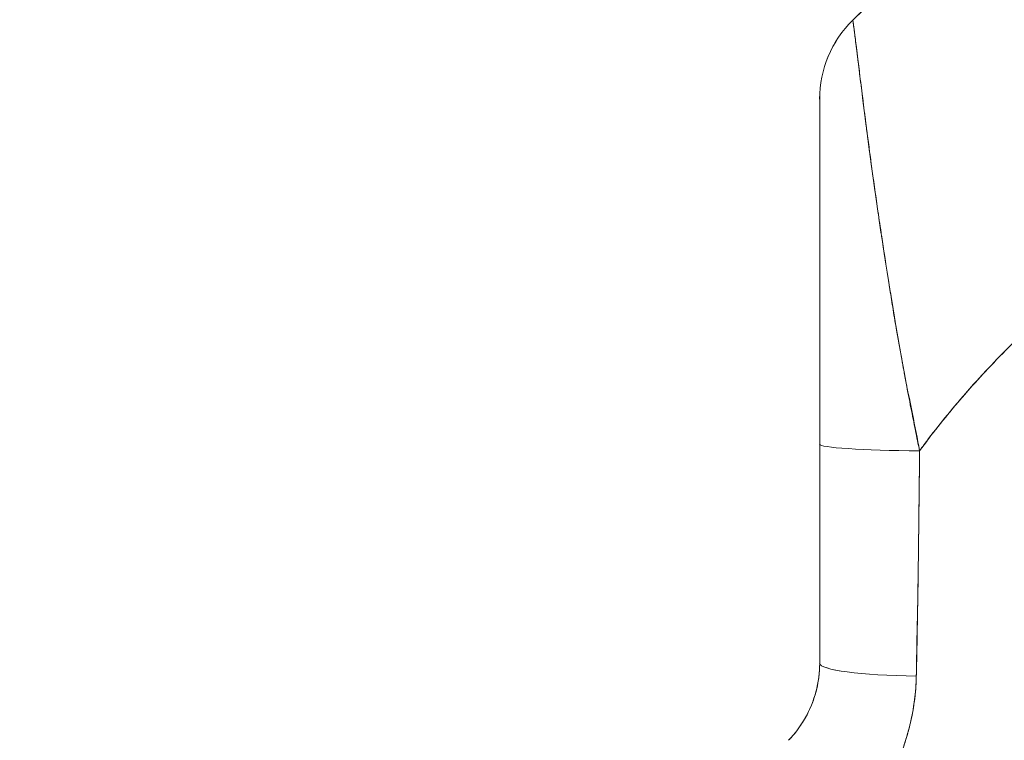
# Model space of a CAD drawing. Header units: inches. Extents: x 10 to 331, y 10 to 212.
# Tile 71 of 145: x 88.2 to 89.95, y 116.06 to 117.34. Entities that reach past the tile are written whole.
import ezdxf

# ---------------------------------------------------------------- set-up
doc = ezdxf.new("R2010")
doc.units = ezdxf.units.IN
doc.header["$LTSCALE"] = 20
doc.header["$MEASUREMENT"] = 0
doc.layers.add('Dimension (ANSI)', color=7, linetype='Continuous', lineweight=5)
doc.layers.add('Visible (ANSI)', color=7, linetype='Continuous', lineweight=5)
doc.styles.add('ROMANS', font='romans.shx')
doc.dimstyles.new('Default (ANSI)', dxfattribs={"dimscale": 20, "dimtxt": 0.065, "dimasz": 0.08, "dimexe": 0.125, "dimexo": 0.0625, "dimgap": 0.031496, "dimtad": 0, "dimtih": 1, "dimtoh": 1, "dimrnd": 1e-08, "dimzin": 0, "dimdsep": 46, "dimtxsty": 'ROMANS', "dimcen": 0.09, "dimdle": 0.393701, "dimclrd": 256, "dimclre": 256, "dimclrt": 256, "dimadec": 0, "dimazin": 0, "dimtfac": 1.538462, "dimtofl": 0, "dimtmove": 0, "dimatfit": 3, "dimfxl": 1, "dimtolj": 1, "dimtzin": 0, "dimlwd": -1, "dimlwe": -1, "dimarcsym": 0})

# ---------------------------------------------------------------- blocks, each defined once
blk = doc.blocks.new('*D19')
at = {"layer": 'Defpoints', "color": 0, "transparency": 16777216}
for p in [(91.536, 147.6681), (83.662, 85.4181), (91.536, 85.4181)]:
    blk.add_point(p, dxfattribs=at)
at = {"layer": 'Dimension (ANSI)', "transparency": 16777216}
for p, q in [((90.286, 147.6681), (81.162, 147.6681)), ((83.662, 146.0681), (83.662, 121.4135)), ((83.662, 87.0181), (83.662, 111.6727)), ((90.286, 85.4181), (81.162, 85.4181))]:
    blk.add_line(p, q, dxfattribs=at)
for points in [[(83.3953, 146.0681), (83.9286, 146.0681), (83.662, 147.6681)], [(83.3953, 87.0181), (83.9286, 87.0181), (83.662, 85.4181)]]:
    blk.add_solid(points, dxfattribs=at)
at = {"layer": 'Dimension (ANSI)', "transparency": 16777216, "insert": (83.662, 116.5431), "char_height": 1.3, "attachment_point": 5, "style": 'ROMANS'}
blk.add_mtext('\\A1;62.25\\PDOOR\\PHEIGHT\\P(TYP.)', dxfattribs=at)

msp = doc.modelspace()

# ---------------------------------------------------------------- linework, layer by layer
at = {"layer": 'Visible (ANSI)'}
for p, q in [((89.6197, 117.1981), (89.6197, 117.198)), ((89.7972, 116.5431), (89.7971, 116.5431)), ((89.7966, 116.4959), (89.7966, 116.4959))]:
    msp.add_line(p, q, dxfattribs=at)
for centre, radius, start, end in [((89.8165, 117.1981), 0.1968, 134.5376, 180.0148), ((89.8165, 117.198), 0.1969, 134.5272, 180), ((89.8362, 116.6028), 0.0591, 180, 180), ((89.8362, 116.4959), 0.0591, 180.0001, 180.0001)]:
    msp.add_arc(centre, radius, start, end, dxfattribs=at)
for centre, major_axis, ratio, start_param, end_param in [((89.8362, 116.6028), (-0.0591, 0), 0.000026, 0.704133, 0.716946), ((89.8165, 116.5843), (-0.1969, 0), 0.059815, 0, 1.473429), ((89.8165, 116.5843), (-0.1969, 0), 0.059815, 0, 1.473429), ((89.8362, 116.5431), (-0.0591, 0), 0.00001, 5.43514, 5.43639), ((89.8165, 116.1945), (-0.1969, 0), 0.116853, 6.283185, 7.72703), ((89.8165, 116.1945), (-0.1968, 0), 0.116854, 0.000002, 1.443854)]:
    msp.add_ellipse(centre, major_axis=major_axis, ratio=ratio, start_param=start_param, end_param=end_param, dxfattribs=at)
for points, knots in [([(90.6478, 117.8996), (90.5938, 117.8832), (90.5415, 117.8654), (90.491, 117.8465), (90.4405, 117.8275), (90.3917, 117.8074), (90.3446, 117.7864), (90.2975, 117.7653), (90.2522, 117.7433), (90.2085, 117.7205), (90.1649, 117.6977), (90.123, 117.674), (90.0827, 117.6498), (90.0425, 117.6256), (90.0039, 117.6007), (89.967, 117.5754), (89.9301, 117.55), (89.8949, 117.5242), (89.8613, 117.498), (89.8276, 117.4719), (89.7956, 117.4454), (89.7651, 117.4187), (89.7347, 117.3921), (89.7059, 117.3653), (89.6785, 117.3383)], [0, 0, 0, 0, 0.125051, 0.125051, 0.125051, 0.250106, 0.250106, 0.250106, 0.375161, 0.375161, 0.375161, 0.500216, 0.500216, 0.500216, 0.625271, 0.625271, 0.625271, 0.750326, 0.750326, 0.750326, 0.87538, 0.87538, 0.87538, 1, 1, 1, 1]), ([(89.6785, 117.3383), (89.6985, 117.358), (89.7193, 117.3776), (89.7409, 117.3972), (89.784, 117.4361), (89.8304, 117.4747), (89.8801, 117.5126), (89.9299, 117.5504), (89.9831, 117.5875), (90.0398, 117.6233), (90.0965, 117.6592), (90.1568, 117.6939), (90.2207, 117.7268), (90.2846, 117.7598), (90.3521, 117.791), (90.4233, 117.82), (90.4945, 117.849), (90.5693, 117.8757), (90.6478, 117.8996)], [0, 0, 0, 0, 0.09109, 0.09109, 0.09109, 0.272872, 0.272872, 0.272872, 0.454654, 0.454654, 0.454654, 0.636436, 0.636436, 0.636436, 0.818218, 0.818218, 0.818218, 1, 1, 1, 1]), ([(89.6785, 117.3384), (89.6785, 117.3384), (89.6785, 117.3384), (89.6785, 117.3384), (89.6785, 117.3384), (89.6785, 117.3384), (89.6785, 117.3384), (89.6785, 117.3384), (89.6785, 117.3384), (89.6785, 117.3384), (89.6785, 117.3384), (89.6785, 117.3384), (89.6785, 117.3384), (89.6785, 117.3384), (89.6785, 117.3385), (89.6785, 117.3385), (89.6785, 117.3385), (89.6785, 117.3385), (89.6785, 117.3385), (89.6785, 117.3385), (89.6785, 117.3385), (89.6785, 117.3385), (89.6785, 117.3385), (89.6785, 117.3384), (89.6785, 117.3384), (89.6785, 117.3384), (89.6785, 117.3384), (89.6785, 117.3384), (89.6785, 117.3384), (89.6785, 117.3384), (89.6785, 117.3384), (89.6785, 117.3384), (89.6785, 117.3384), (89.6785, 117.3384), (89.6785, 117.3384), (89.6785, 117.3384), (89.6785, 117.3384)], [0.0828016, 0.0828016, 0.0828016, 0.0828016, 0.1666667, 0.1666667, 0.1666667, 0.2049898, 0.2049898, 0.2049898, 0.3333333, 0.3333333, 0.3333333, 0.354537, 0.354537, 0.354537, 0.4566957, 0.4566957, 0.4566957, 0.5, 0.5, 0.5, 0.5435864, 0.5435864, 0.5435864, 0.645594, 0.645594, 0.645594, 0.6666667, 0.6666667, 0.6666667, 0.7950172, 0.7950172, 0.7950172, 0.8333333, 0.8333333, 0.8333333, 0.9171343, 0.9171343, 0.9171343, 0.9171343]), ([(89.7974, 116.5726), (89.7936, 116.5937), (89.7892, 116.6157), (89.7846, 116.6385), (89.7799, 116.662), (89.7749, 116.6863), (89.7701, 116.7113), (89.77, 116.7119), (89.7699, 116.7124), (89.7698, 116.713), (89.765, 116.7384), (89.7603, 116.7644), (89.7559, 116.7904), (89.7537, 116.803), (89.7516, 116.8156), (89.7496, 116.8281), (89.7477, 116.8401), (89.7458, 116.852), (89.7439, 116.8637), (89.7434, 116.8667), (89.743, 116.8697), (89.7425, 116.8726), (89.738, 116.9012), (89.7338, 116.9284), (89.7299, 116.9543), (89.7276, 116.9695), (89.7254, 116.9842), (89.7233, 116.9986), (89.7216, 117.0102), (89.72, 117.0215), (89.7184, 117.0326), (89.7148, 117.0581), (89.7115, 117.0822), (89.7085, 117.1047), (89.7082, 117.1073), (89.7078, 117.1098), (89.7075, 117.1124), (89.706, 117.1235), (89.7046, 117.1342), (89.7032, 117.1445), (89.7022, 117.1527), (89.7011, 117.1607), (89.7002, 117.1684), (89.6986, 117.1808), (89.6971, 117.1925), (89.6957, 117.2035), (89.6949, 117.2099), (89.6941, 117.216), (89.6934, 117.2219), (89.6913, 117.238), (89.6896, 117.2523), (89.6881, 117.2646), (89.6879, 117.2665), (89.6876, 117.2684), (89.6874, 117.2702), (89.6862, 117.2803), (89.6851, 117.2889), (89.6842, 117.2964), (89.6835, 117.3022), (89.6828, 117.3073), (89.6823, 117.3117), (89.682, 117.3139), (89.6817, 117.316), (89.6815, 117.318), (89.6808, 117.3235), (89.6802, 117.3277), (89.6798, 117.3309), (89.6797, 117.3315), (89.6796, 117.3321), (89.6795, 117.3327), (89.6793, 117.3346), (89.6791, 117.3361), (89.6789, 117.337), (89.6788, 117.3381), (89.6787, 117.3385), (89.6785, 117.3383)], [0, 0, 0, 0, 0.053972, 0.053972, 0.053972, 0.109887, 0.109887, 0.109887, 0.111111, 0.111111, 0.111111, 0.16784, 0.16784, 0.16784, 0.195541, 0.195541, 0.195541, 0.222222, 0.222222, 0.222222, 0.229068, 0.229068, 0.229068, 0.294927, 0.294927, 0.294927, 0.333333, 0.333333, 0.333333, 0.364421, 0.364421, 0.364421, 0.436204, 0.436204, 0.436204, 0.444444, 0.444444, 0.444444, 0.480497, 0.480497, 0.480497, 0.509227, 0.509227, 0.509227, 0.555556, 0.555556, 0.555556, 0.582389, 0.582389, 0.582389, 0.655375, 0.655375, 0.655375, 0.666667, 0.666667, 0.666667, 0.729054, 0.729054, 0.729054, 0.777778, 0.777778, 0.777778, 0.802917, 0.802917, 0.802917, 0.874492, 0.874492, 0.874492, 0.888889, 0.888889, 0.888889, 0.939873, 0.939873, 0.939873, 1, 1, 1, 1]), ([(89.6785, 117.3383), (89.6786, 117.3384), (89.6787, 117.3381), (89.6788, 117.3373), (89.679, 117.3365), (89.6792, 117.3352), (89.6794, 117.3333), (89.6796, 117.3322), (89.6798, 117.3308), (89.68, 117.3292), (89.6802, 117.3281), (89.6803, 117.3269), (89.6805, 117.3256), (89.681, 117.3221), (89.6815, 117.318), (89.6821, 117.3131), (89.6826, 117.3093), (89.6831, 117.3051), (89.6837, 117.3005), (89.6839, 117.2986), (89.6842, 117.2966), (89.6844, 117.2946), (89.6853, 117.287), (89.6864, 117.2784), (89.6876, 117.2688), (89.6882, 117.2635), (89.6889, 117.2579), (89.6897, 117.2519), (89.6904, 117.2463), (89.6911, 117.2403), (89.6919, 117.2341), (89.6936, 117.2204), (89.6954, 117.2054), (89.6975, 117.189), (89.6978, 117.1871), (89.698, 117.1851), (89.6983, 117.1832), (89.7003, 117.1672), (89.7025, 117.15), (89.7049, 117.1316), (89.7065, 117.1197), (89.7081, 117.1073), (89.7099, 117.0943), (89.7113, 117.0838), (89.7128, 117.0729), (89.7143, 117.0617), (89.7175, 117.0387), (89.721, 117.0142), (89.7248, 116.9886), (89.7249, 116.9877), (89.725, 116.9869), (89.7251, 116.9861), (89.7283, 116.9646), (89.7316, 116.9423), (89.7352, 116.9191), (89.7381, 116.9), (89.7412, 116.8803), (89.7445, 116.8602), (89.7448, 116.8583), (89.7451, 116.8563), (89.7454, 116.8544), (89.7485, 116.8351), (89.7518, 116.8153), (89.7552, 116.7952), (89.7582, 116.7776), (89.7613, 116.7597), (89.7646, 116.7416), (89.7659, 116.7344), (89.7672, 116.7272), (89.7685, 116.72), (89.7702, 116.711), (89.7718, 116.702), (89.7735, 116.6929), (89.7763, 116.6783), (89.7791, 116.6636), (89.782, 116.6489), (89.7846, 116.6356), (89.7873, 116.6223), (89.79, 116.6089), (89.7924, 116.5968), (89.7949, 116.5847), (89.7974, 116.5726)], [0, 0, 0, 0, 0.039552, 0.039552, 0.039552, 0.082978, 0.082978, 0.082978, 0.111111, 0.111111, 0.111111, 0.130351, 0.130351, 0.130351, 0.182269, 0.182269, 0.182269, 0.222222, 0.222222, 0.222222, 0.238631, 0.238631, 0.238631, 0.299677, 0.299677, 0.299677, 0.333333, 0.333333, 0.333333, 0.365563, 0.365563, 0.365563, 0.436149, 0.436149, 0.436149, 0.444444, 0.444444, 0.444444, 0.511902, 0.511902, 0.511902, 0.555556, 0.555556, 0.555556, 0.591194, 0.591194, 0.591194, 0.664363, 0.664363, 0.664363, 0.666667, 0.666667, 0.666667, 0.727664, 0.727664, 0.727664, 0.777778, 0.777778, 0.777778, 0.782558, 0.782558, 0.782558, 0.830295, 0.830295, 0.830295, 0.872238, 0.872238, 0.872238, 0.888889, 0.888889, 0.888889, 0.909568, 0.909568, 0.909568, 0.942962, 0.942962, 0.942962, 0.972975, 0.972975, 0.972975, 1, 1, 1, 1]), ([(89.6197, 116.5843), (89.6197, 116.6371), (89.6197, 116.6866), (89.6197, 116.7329), (89.6197, 116.7792), (89.6197, 116.8223), (89.6197, 116.8617), (89.6197, 116.9011), (89.6197, 116.9367), (89.6197, 116.9687), (89.6197, 117.0007), (89.6197, 117.0291), (89.6197, 117.0541), (89.6197, 117.079), (89.6197, 117.1004), (89.6197, 117.1186), (89.6197, 117.1367), (89.6197, 117.1516), (89.6197, 117.1633), (89.6197, 117.1751), (89.6197, 117.1838), (89.6197, 117.1895), (89.6197, 117.1952), (89.6197, 117.1969), (89.6197, 117.198)], [0, 0, 0, 0, 0.125, 0.125, 0.125, 0.25, 0.25, 0.25, 0.375, 0.375, 0.375, 0.5, 0.5, 0.5, 0.625, 0.625, 0.625, 0.75, 0.75, 0.75, 0.875, 0.875, 0.875, 0.9976725, 0.9976725, 0.9976725, 0.9976725]), ([(89.6197, 116.5843), (89.6197, 116.5942), (89.6197, 116.6041), (89.6197, 116.614), (89.6197, 116.6248), (89.6197, 116.6357), (89.6197, 116.6466), (89.6197, 116.6585), (89.6197, 116.6705), (89.6197, 116.6824), (89.6197, 116.6955), (89.6197, 116.7086), (89.6197, 116.7217), (89.6197, 116.7362), (89.6197, 116.7507), (89.6197, 116.7651), (89.6197, 116.7757), (89.6197, 116.7864), (89.6197, 116.7969), (89.6197, 116.8022), (89.6197, 116.8074), (89.6197, 116.8126), (89.6197, 116.8301), (89.6197, 116.8474), (89.6197, 116.8644), (89.6197, 116.8832), (89.6197, 116.9018), (89.6197, 116.9199), (89.6197, 116.9399), (89.6197, 116.9594), (89.6197, 116.9781), (89.6197, 116.983), (89.6197, 116.9877), (89.6197, 116.9925), (89.6197, 117.0067), (89.6197, 117.0205), (89.6197, 117.0337), (89.6197, 117.0497), (89.6197, 117.065), (89.6197, 117.0793), (89.6197, 117.092), (89.6197, 117.104), (89.6197, 117.115), (89.6197, 117.1241), (89.6197, 117.1326), (89.6197, 117.1404), (89.6197, 117.1411), (89.6197, 117.1418), (89.6197, 117.1425), (89.6197, 117.15), (89.6197, 117.1568), (89.6197, 117.1629), (89.6197, 117.1684), (89.6197, 117.1733), (89.6197, 117.1776), (89.6197, 117.1815), (89.6197, 117.1848), (89.6197, 117.1876), (89.6197, 117.1901), (89.6197, 117.1922), (89.6197, 117.1938), (89.6197, 117.1953), (89.6197, 117.1964), (89.6197, 117.1971), (89.6197, 117.1977), (89.6197, 117.198), (89.6197, 117.198)], [0, 0, 0, 0, 0.034588, 0.034588, 0.034588, 0.072613, 0.072613, 0.072613, 0.11445, 0.11445, 0.11445, 0.16066, 0.16066, 0.16066, 0.2119, 0.2119, 0.2119, 0.25, 0.25, 0.25, 0.268909, 0.268909, 0.268909, 0.332309, 0.332309, 0.332309, 0.40259, 0.40259, 0.40259, 0.480099, 0.480099, 0.480099, 0.5, 0.5, 0.5, 0.559815, 0.559815, 0.559815, 0.632197, 0.632197, 0.632197, 0.696757, 0.696757, 0.696757, 0.75, 0.75, 0.75, 0.754844, 0.754844, 0.754844, 0.806927, 0.806927, 0.806927, 0.853712, 0.853712, 0.853712, 0.896031, 0.896031, 0.896031, 0.93419, 0.93419, 0.93419, 0.968796, 0.968796, 0.968796, 1, 1, 1, 1]), ([(90.6507, 117.1882), (90.6052, 117.1719), (90.5612, 117.1543), (90.5189, 117.1357), (90.4701, 117.1143), (90.4235, 117.0915), (90.379, 117.0676), (90.3345, 117.0437), (90.2921, 117.0188), (90.2519, 116.9931), (90.2117, 116.9673), (90.1735, 116.9407), (90.1374, 116.9136), (90.1014, 116.8864), (90.0673, 116.8587), (90.0353, 116.8306), (90.0032, 116.8025), (89.9731, 116.774), (89.9449, 116.7454), (89.9167, 116.7167), (89.8904, 116.6879), (89.8658, 116.659), (89.8413, 116.6302), (89.8185, 116.6013), (89.7974, 116.5726)], [0, 0, 0, 0, 0.110185, 0.110185, 0.110185, 0.237301, 0.237301, 0.237301, 0.364418, 0.364418, 0.364418, 0.491534, 0.491534, 0.491534, 0.618651, 0.618651, 0.618651, 0.745767, 0.745767, 0.745767, 0.872884, 0.872884, 0.872884, 1, 1, 1, 1]), ([(89.7974, 116.5726), (89.8002, 116.5763), (89.803, 116.5801), (89.8058, 116.5839), (89.8266, 116.6117), (89.849, 116.6396), (89.8731, 116.6675), (89.8971, 116.6954), (89.9229, 116.7233), (89.9504, 116.751), (89.9779, 116.7786), (90.0072, 116.8061), (90.0383, 116.8333), (90.0695, 116.8604), (90.1024, 116.8872), (90.1373, 116.9135), (90.1722, 116.9397), (90.209, 116.9655), (90.2478, 116.9904), (90.2866, 117.0154), (90.3273, 117.0396), (90.37, 117.0628), (90.4128, 117.086), (90.4576, 117.1082), (90.5043, 117.1292), (90.5511, 117.1502), (90.5999, 117.17), (90.6507, 117.1882)], [0, 0, 0, 0, 0.016632, 0.016632, 0.016632, 0.139553, 0.139553, 0.139553, 0.262474, 0.262474, 0.262474, 0.385395, 0.385395, 0.385395, 0.508316, 0.508316, 0.508316, 0.631237, 0.631237, 0.631237, 0.754158, 0.754158, 0.754158, 0.877079, 0.877079, 0.877079, 1, 1, 1, 1]), ([(89.6197, 116.1945), (89.6197, 116.2359), (89.6197, 116.2778), (89.6197, 116.3205), (89.6197, 116.3631), (89.6197, 116.4064), (89.6197, 116.4504), (89.6197, 116.4944), (89.6197, 116.539), (89.6197, 116.5843)], [0, 0, 0, 0, 0.333333, 0.333333, 0.333333, 0.666667, 0.666667, 0.666667, 1, 1, 1, 1]), ([(89.6197, 116.1945), (89.6197, 116.2318), (89.6197, 116.2692), (89.6197, 116.3066), (89.6197, 116.352), (89.6197, 116.3975), (89.6197, 116.443), (89.6197, 116.49), (89.6197, 116.5371), (89.6197, 116.5843)], [0, 0, 0, 0, 0.288491, 0.288491, 0.288491, 0.638459, 0.638459, 0.638459, 1, 1, 1, 1]), ([(89.7916, 116.1717), (89.7917, 116.1759), (89.7917, 116.18), (89.7918, 116.1841), (89.7919, 116.1914), (89.792, 116.1987), (89.7921, 116.206), (89.7925, 116.2289), (89.793, 116.2517), (89.7935, 116.2742), (89.7937, 116.284), (89.7939, 116.2938), (89.7941, 116.3035), (89.7942, 116.3062), (89.7942, 116.3089), (89.7943, 116.3115), (89.7945, 116.3224), (89.7947, 116.3332), (89.7948, 116.344), (89.7952, 116.3682), (89.7954, 116.3922), (89.7957, 116.4159), (89.7958, 116.4238), (89.7959, 116.4317), (89.7959, 116.4395), (89.796, 116.4416), (89.796, 116.4437), (89.796, 116.4458), (89.7962, 116.4613), (89.7964, 116.4766), (89.7966, 116.4918), (89.7969, 116.5194), (89.7973, 116.5464), (89.7974, 116.5726)], [0, 0, 0, 0, 0.029161, 0.029161, 0.029161, 0.080621, 0.080621, 0.080621, 0.243196, 0.243196, 0.243196, 0.313778, 0.313778, 0.313778, 0.333333, 0.333333, 0.333333, 0.41251, 0.41251, 0.41251, 0.591045, 0.591045, 0.591045, 0.650584, 0.650584, 0.650584, 0.666667, 0.666667, 0.666667, 0.784923, 0.784923, 0.784923, 1, 1, 1, 1]), ([(89.7974, 116.5726), (89.797, 116.5259), (89.7964, 116.4799), (89.7959, 116.4346), (89.7959, 116.4324), (89.7959, 116.4301), (89.7958, 116.4278), (89.7953, 116.3849), (89.7948, 116.3426), (89.7941, 116.301), (89.794, 116.2965), (89.794, 116.2919), (89.7939, 116.2874), (89.7932, 116.2483), (89.7925, 116.2097), (89.7916, 116.1717)], [0, 0, 0, 0, 0.333333, 0.333333, 0.333333, 0.350215, 0.350215, 0.350215, 0.666667, 0.666667, 0.666667, 0.701162, 0.701162, 0.701162, 1, 1, 1, 1]), ([(90.6501, 116.2845), (90.6354, 116.2794), (90.621, 116.2742), (90.6068, 116.2687), (90.5814, 116.259), (90.5567, 116.2486), (90.5328, 116.2376), (90.5088, 116.2265), (90.4855, 116.2149), (90.463, 116.2028), (90.4405, 116.1907), (90.4187, 116.178), (90.3976, 116.1649), (90.3765, 116.1518), (90.3562, 116.1382), (90.3365, 116.1242), (90.3169, 116.1102), (90.2981, 116.0958), (90.2799, 116.0811), (90.2618, 116.0664), (90.2444, 116.0513), (90.2278, 116.036), (90.2111, 116.0206), (90.1952, 116.005), (90.18, 115.9892), (90.1648, 115.9734), (90.1504, 115.9573), (90.1367, 115.9411), (90.1229, 115.9249), (90.1099, 115.9085), (90.0976, 115.892), (90.0853, 115.8756), (90.0737, 115.859), (90.0628, 115.8423), (90.0518, 115.8256), (90.0416, 115.8089), (90.0321, 115.7921), (90.0225, 115.7754), (90.0136, 115.7586), (90.0054, 115.7418), (89.9971, 115.7251), (89.9896, 115.7083), (89.9826, 115.6917), (89.9756, 115.675), (89.9693, 115.6584), (89.9636, 115.6419), (89.9578, 115.6253), (89.9527, 115.6089), (89.9481, 115.5926)], [0, 0, 0, 0, 0.036069, 0.036069, 0.036069, 0.100331, 0.100331, 0.100331, 0.164593, 0.164593, 0.164593, 0.228855, 0.228855, 0.228855, 0.293118, 0.293118, 0.293118, 0.35738, 0.35738, 0.35738, 0.421642, 0.421642, 0.421642, 0.485904, 0.485904, 0.485904, 0.550166, 0.550166, 0.550166, 0.614429, 0.614429, 0.614429, 0.678691, 0.678691, 0.678691, 0.742953, 0.742953, 0.742953, 0.807215, 0.807215, 0.807215, 0.871477, 0.871477, 0.871477, 0.93574, 0.93574, 0.93574, 1, 1, 1, 1]), ([(89.5643, 116.0576), (89.5758, 116.0695), (89.5858, 116.0829), (89.5941, 116.0975), (89.6024, 116.1122), (89.6089, 116.1281), (89.6132, 116.1445), (89.6175, 116.1608), (89.6197, 116.1777), (89.6197, 116.1945)], [0, 0, 0, 0, 0.333333, 0.333333, 0.333333, 0.666667, 0.666667, 0.666667, 1, 1, 1, 1]), ([(89.5643, 116.0576), (89.5663, 116.0597), (89.5682, 116.0618), (89.5701, 116.0639), (89.5725, 116.0666), (89.5748, 116.0693), (89.577, 116.0721), (89.5794, 116.0752), (89.5817, 116.0783), (89.584, 116.0815), (89.5865, 116.085), (89.5888, 116.0886), (89.5911, 116.0923), (89.5936, 116.0965), (89.596, 116.1008), (89.5982, 116.1051), (89.6007, 116.1101), (89.6031, 116.1151), (89.6052, 116.1203), (89.6076, 116.1262), (89.6097, 116.1322), (89.6115, 116.1384), (89.6136, 116.1453), (89.6153, 116.1524), (89.6166, 116.1596), (89.6181, 116.1678), (89.619, 116.1761), (89.6194, 116.1844), (89.6196, 116.1878), (89.6197, 116.1912), (89.6197, 116.1945)], [0, 0, 0, 0, 0.060949, 0.060949, 0.060949, 0.135639, 0.135639, 0.135639, 0.215708, 0.215708, 0.215708, 0.303486, 0.303486, 0.303486, 0.401292, 0.401292, 0.401292, 0.511372, 0.511372, 0.511372, 0.635855, 0.635855, 0.635855, 0.776826, 0.776826, 0.776826, 0.936006, 0.936006, 0.936006, 1, 1, 1, 1]), ([(89.6629, 115.8779), (89.6703, 115.8857), (89.6775, 115.8936), (89.6844, 115.9016), (89.6886, 115.9065), (89.6926, 115.9114), (89.6965, 115.9163), (89.7026, 115.9238), (89.7083, 115.9315), (89.7137, 115.9391), (89.716, 115.9423), (89.7182, 115.9456), (89.7203, 115.9488), (89.7233, 115.9533), (89.7261, 115.9577), (89.7288, 115.9622), (89.7367, 115.975), (89.7436, 115.9878), (89.7497, 116.0003), (89.7526, 116.0063), (89.7553, 116.0123), (89.7579, 116.0182), (89.7638, 116.032), (89.7688, 116.0456), (89.773, 116.059), (89.7761, 116.069), (89.7787, 116.0788), (89.781, 116.0887), (89.7831, 116.0977), (89.7849, 116.1067), (89.7864, 116.1156), (89.7875, 116.1221), (89.7884, 116.1285), (89.7892, 116.1349), (89.7907, 116.1472), (89.7915, 116.1595), (89.7916, 116.1717)], [0, 0, 0, 0, 0.078629, 0.078629, 0.078629, 0.12616, 0.12616, 0.12616, 0.2, 0.2, 0.2, 0.231421, 0.231421, 0.231421, 0.274676, 0.274676, 0.274676, 0.4, 0.4, 0.4, 0.460013, 0.460013, 0.460013, 0.6, 0.6, 0.6, 0.704237, 0.704237, 0.704237, 0.8, 0.8, 0.8, 0.868687, 0.868687, 0.868687, 1, 1, 1, 1]), ([(89.7916, 116.1717), (89.7915, 116.1648), (89.7911, 116.1578), (89.7906, 116.1508), (89.7893, 116.1336), (89.7869, 116.1164), (89.7834, 116.0992), (89.783, 116.0977), (89.7827, 116.0961), (89.7824, 116.0945), (89.7795, 116.0811), (89.7759, 116.0678), (89.7716, 116.0546), (89.7676, 116.0425), (89.7631, 116.0305), (89.758, 116.0185), (89.7577, 116.0179), (89.7574, 116.0172), (89.7571, 116.0165), (89.7524, 116.0056), (89.7471, 115.9947), (89.7413, 115.984), (89.7363, 115.9747), (89.7309, 115.9654), (89.7251, 115.9563), (89.7229, 115.9528), (89.7207, 115.9494), (89.7184, 115.9459), (89.7153, 115.9414), (89.7122, 115.9369), (89.7089, 115.9324), (89.7038, 115.9253), (89.6985, 115.9183), (89.6929, 115.9114), (89.6877, 115.905), (89.6823, 115.8988), (89.6768, 115.8926), (89.6723, 115.8876), (89.6677, 115.8827), (89.6629, 115.8779)], [0, 0, 0, 0, 0.067817, 0.067817, 0.067817, 0.234588, 0.234588, 0.234588, 0.25, 0.25, 0.25, 0.380149, 0.380149, 0.380149, 0.5, 0.5, 0.5, 0.506838, 0.506838, 0.506838, 0.617148, 0.617148, 0.617148, 0.713405, 0.713405, 0.713405, 0.75, 0.75, 0.75, 0.798131, 0.798131, 0.798131, 0.874043, 0.874043, 0.874043, 0.943786, 0.943786, 0.943786, 1, 1, 1, 1])]:
    msp.add_open_spline(points, degree=3, knots=knots, dxfattribs=at)
for points in [[(89.6785, 117.3383), (89.6785, 117.3383), (89.6785, 117.3384), (89.6785, 117.3384)], [(89.6785, 117.3384), (89.6785, 117.3384), (89.6785, 117.3383), (89.6785, 117.3383)], [(89.7772, 116.6754), (89.7772, 116.6749), (89.7772, 116.6743), (89.7772, 116.6738)], [(89.7772, 116.6738), (89.7772, 116.6743), (89.7772, 116.6749), (89.7772, 116.6754)]]:
    msp.add_open_spline(points, degree=3, dxfattribs=at)

# ---------------------------------------------------------------- dimensions: what is measured, and where the dimension line sits
at = {"layer": 'Dimension (ANSI)'}
dim = msp.add_linear_dim(base=(83.662, 85.4181), p1=(91.536, 147.6681), p2=(91.536, 85.4181), angle=90, text='<>\\PDOOR\\PHEIGHT\\P(TYP.)', dimstyle='Default (ANSI)', override={"dimdec": 2, "dimtp": 0, "dimtm": 0, "dimtdec": 2, "dimatfit": 1}, dxfattribs=at)
dim.commit()
dim.dimension.update_dxf_attribs({"geometry": '*D19', "text_midpoint": (83.662, 116.5431), "dimtype": 160})

doc.saveas('drawing.dxf')
